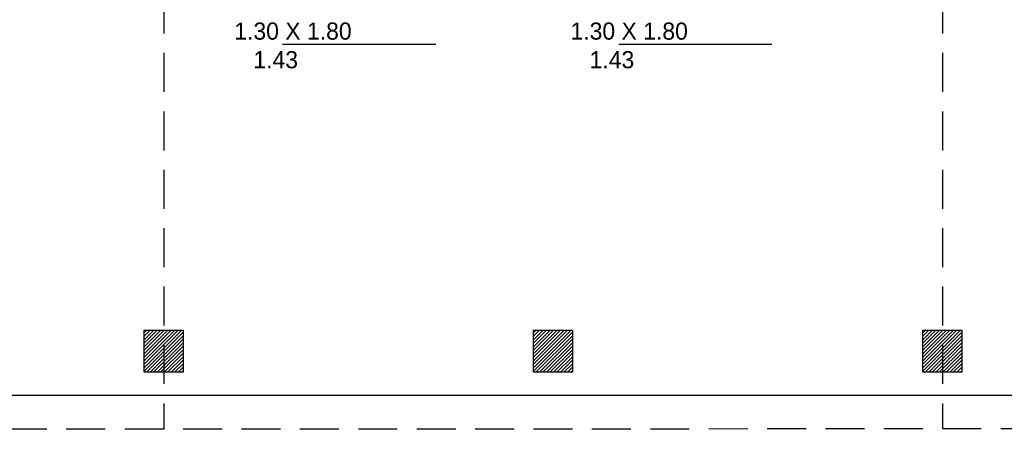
# Model space of a CAD drawing. Header units: millimetres. Extents: x 2426 to 2846, y 395 to 617.
# Tile 12 of 58: x 2445.27 to 2451.6, y 486.8 to 489.44. Entities that reach past the tile are written whole.
import ezdxf

# ---------------------------------------------------------------- set-up
doc = ezdxf.new("R2010")
doc.units = ezdxf.units.MM
doc.linetypes.add('DASHED2', pattern=[0.375, 0.25, -0.125])
doc.linetypes.add('HIDDEN', pattern=[0.375, 0.25, -0.125])
doc.layers.add('Cotas', color=3, linetype='Continuous')

msp = doc.modelspace()

# ---------------------------------------------------------------- hatches: boundary and pattern name
h = msp.add_hatch()
h.set_pattern_fill('ANSI31', color=1, scale=0.005, angle=-180)
h.set_pattern_definition([(225, (14.729052, -1.708338), (0.01122532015, -0.01122532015), [])])
h.paths.add_polyline_path([(2446.0724, 487.1762), (2446.3224, 487.1762), (2446.3224, 487.4462), (2446.0724, 487.4462)])
h = msp.add_hatch()
h.set_pattern_fill('ANSI31', color=1, scale=0.005, angle=-180)
h.set_pattern_definition([(225, (17.229052, -1.708338), (0.01122532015, -0.01122532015), [])])
h.paths.add_polyline_path([(2448.5724, 487.1762), (2448.8224, 487.1762), (2448.8224, 487.4462), (2448.5724, 487.4462)])
h = msp.add_hatch()
h.set_pattern_fill('ANSI31', color=1, scale=0.005, angle=-180)
h.set_pattern_definition([(225, (19.729052, -1.708338), (0.01122532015, -0.01122532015), [])])
h.paths.add_polyline_path([(2451.0724, 487.1762), (2451.3224, 487.1762), (2451.3224, 487.4462), (2451.0724, 487.4462)])

# ---------------------------------------------------------------- linework, layer by layer
at = {"color": 1}
for p, q in [((2446.96, 489.2831), (2447.9445, 489.2831)), ((2449.1189, 489.2831), (2450.1034, 489.2831))]:
    msp.add_line(p, q, dxfattribs=at)
at = {"color": 4}
msp.add_line((2481.4473, 487.0262), (2438.2974, 487.0262), dxfattribs=at)
at = {"color": 5}
for points in [[(2446.3224, 487.4462), (2446.3224, 487.1762), (2446.0724, 487.1762), (2446.0724, 487.4462)], [(2448.8224, 487.4462), (2448.8224, 487.1762), (2448.5724, 487.1762), (2448.5724, 487.4462)], [(2451.3224, 487.4462), (2451.3224, 487.1762), (2451.0724, 487.1762), (2451.0724, 487.4462)]]:
    msp.add_lwpolyline(points, close=True, dxfattribs=at)
at = {"layer": 'Cotas', "color": 1, "linetype": 'DASHED2'}
for p, q in [((2446.1974, 496.7262), (2446.1974, 486.8103)), ((2451.1974, 496.7262), (2451.1974, 486.8125))]:
    msp.add_line(p, q, dxfattribs=at)
at = {"layer": 'Cotas', "color": 2, "linetype": 'HIDDEN'}
msp.add_lwpolyline([(2431.1974, 497.8535), (2481.4473, 497.8762), (2481.4473, 486.8262), (2431.1974, 486.8035)], close=True, dxfattribs=at)

# ---------------------------------------------------------------- texts
at = {"char_height": 0.110188, "attachment_point": 1}
for insert in [(2446.4459, 489.422), (2448.6048, 489.422)]:
    msp.add_mtext_dynamic_manual_height_columns('\\A1;{\\fZurich Cn BT|b0|i0|c0|p34;\\C2;     1.30 X 1.80\\P        1.43}', width=1.992867, gutter_width=1, heights=[0], dxfattribs=dict(at, insert=insert))

doc.saveas('drawing.dxf')
